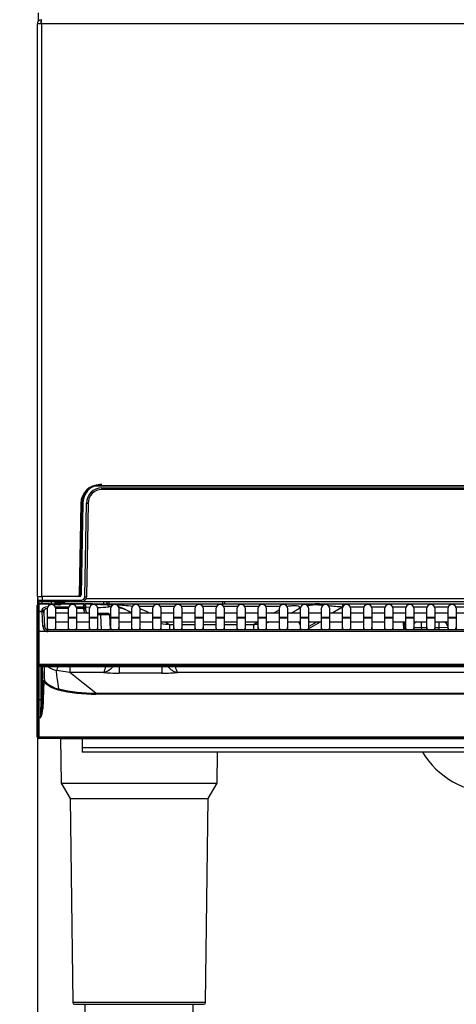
# Model space of a CAD drawing. Header units: millimetres. Extents: x 0 to 287, y 0 to 200.
# Tile 9 of 49: x 28 to 40, y 118 to 147. Entities that reach past the tile are written whole.
import ezdxf
from ezdxf.enums import TextEntityAlignment as Align

# ---------------------------------------------------------------- set-up
doc = ezdxf.new("R2010")
doc.units = ezdxf.units.MM
doc.layers.add('130.667_BW4C_CTM', color=7, linetype='Continuous')
doc.layers.add('Standard', color=7, linetype='Continuous')
doc.styles.add('SEACAD_Arial', font='arial.ttf')
doc.dimstyles.new('ISO', dxfattribs={"dimtxt": 3, "dimasz": 3, "dimexe": 1.5, "dimexo": 0, "dimgap": 1.5, "dimtad": 1, "dimdec": 0, "dimlfac": 10, "dimtxsty": 'SEACAD_Arial', "dimblk1": '_SE_FILLED', "dimblk2": '_SE_FILLED', "dimsah": 1, "dimcen": 1.5, "dimazin": 0, "dimtfac": 1, "dimtdec": 3, "dimtmove": 0, "dimatfit": 3, "dimfxl": 1, "dimtolj": 1, "dimarcsym": 0})

# ---------------------------------------------------------------- blocks, each defined once
blk = doc.blocks.new('SE')
at = {"layer": '130.667_BW4C_CTM', "color": 7, "linetype": 'Continuous'}
for p, q in [((28.223, 147.107), (28.223, 146.851)), ((28.203, 130.205), (28.203, 146.785)), ((28.323, 146.785), (28.203, 146.785)), ((28.313, 146.802), (28.313, 146.904)), ((28.323, 146.785), (28.323, 146.905)), ((50.923, 146.785), (28.323, 146.785)), ((28.323, 146.785), (28.323, 130.205)), ((49.402, 133.405), (29.844, 133.405)), ((49.39, 133.41), (29.856, 133.41)), ((29.601, 133.258), (29.601, 133.24)), ((30.074, 133.354), (49.172, 133.354)), ((30.074, 133.305), (30.074, 133.354)), ((49.172, 133.305), (30.074, 133.305)), ((29.464, 132.904), (29.417, 130.254)), ((29.458, 130.356), (29.501, 132.914)), ((29.524, 132.914), (29.477, 130.254)), ((29.576, 130.202), (29.624, 132.912)), ((29.674, 132.912), (29.626, 130.202)), ((29.419, 130.355), (29.45, 130.355)), ((29.449, 130.325), (29.419, 130.325)), ((29.447, 130.254), (29.449, 130.325)), ((29.455, 130.355), (29.45, 130.354)), ((28.203, 130.205), (28.323, 130.205)), ((28.22, 130.205), (28.34, 130.205)), ((28.222, 130.104), (28.22, 130.205)), ((28.223, 130.095), (28.223, 129.995)), ((28.243, 130), (28.243, 129.992)), ((28.243, 130), (28.537, 130)), ((28.243, 129.992), (28.243, 129.782)), ((28.537, 129.992), (28.243, 129.992)), ((28.342, 130.055), (28.272, 130.055)), ((29.427, 130.205), (28.34, 130.205)), ((28.34, 130.205), (28.342, 130.104)), ((28.342, 130.104), (29.476, 130.104)), ((28.342, 130.055), (28.342, 130.104)), ((29.476, 130.055), (28.342, 130.055)), ((28.343, 130), (28.343, 130.055)), ((28.537, 130), (28.597, 130)), ((28.537, 129.992), (28.537, 130)), ((28.537, 129.991), (28.537, 129.992)), ((28.597, 130), (28.829, 130)), ((28.597, 130), (28.597, 129.974)), ((28.603, 130.055), (28.603, 130)), ((28.828, 129.97), (28.645, 129.97)), ((28.828, 129.968), (28.652, 129.968)), ((28.723, 130), (28.723, 130.055)), ((28.75, 130), (28.751, 130.021)), ((28.751, 130.021), (28.752, 130.041)), ((28.8, 130.011), (28.799, 130)), ((28.801, 130.05), (28.8, 130.03)), ((28.8, 130.03), (28.942, 130.03)), ((28.8, 130.03), (28.8, 130.011)), ((28.942, 130.011), (28.8, 130.011)), ((28.801, 130.05), (28.943, 130.05)), ((28.829, 130), (28.909, 130)), ((28.829, 130), (28.829, 129.97)), ((28.909, 129.999), (28.907, 129.992)), ((29.545, 129.992), (28.907, 129.992)), ((28.909, 130), (29.545, 130)), ((28.909, 130), (28.909, 129.999)), ((28.943, 130.05), (28.942, 130.055)), ((28.942, 130.03), (28.96, 130.03)), ((28.942, 130.03), (28.942, 130.011)), ((28.942, 130), (28.942, 130.011)), ((28.999, 130.011), (28.942, 130.011)), ((28.992, 130.041), (28.992, 130.029)), ((28.992, 130.029), (28.992, 130.026)), ((29.413, 130.234), (29.427, 130.234)), ((29.427, 130.205), (29.427, 130.234)), ((29.476, 130.104), (29.476, 130.055)), ((29.574, 130.055), (29.494, 130.055)), ((29.545, 129.992), (29.545, 130)), ((29.545, 130), (30.226, 130)), ((29.548, 129.911), (29.545, 129.992)), ((29.57, 129.998), (29.826, 129.984)), ((29.574, 130.055), (29.574, 130.092)), ((49.672, 130.055), (29.574, 130.055)), ((29.616, 130.153), (49.63, 130.153)), ((29.826, 129.984), (30.231, 129.963)), ((30.115, 130.055), (30.115, 130)), ((30.123, 130.055), (30.123, 130)), ((30.226, 130), (31.013, 130)), ((30.228, 130), (30.228, 130.055)), ((30.278, 130.055), (30.278, 130)), ((31.013, 130), (33.412, 130)), ((31.013, 129.967), (31.013, 130)), ((33.578, 129.999), (33.578, 130.055)), ((33.628, 130.055), (33.628, 129.999)), ((34.124, 130), (35.366, 130)), ((35.366, 130), (36.323, 130)), ((35.366, 129.97), (35.366, 130)), ((36.379, 130), (37.045, 130)), ((37.045, 130), (49.595, 130)), ((37.045, 130), (37.045, 129.901)), ((28.193, 129.946), (28.193, 129.95)), ((28.193, 129.736), (28.193, 129.946)), ((28.193, 129.725), (28.193, 129.736)), ((28.193, 129.198), (28.193, 129.725)), ((28.243, 129.782), (28.344, 129.782)), ((28.243, 129.782), (28.243, 129.775)), ((28.243, 129.775), (28.345, 129.775)), ((28.243, 129.775), (28.243, 129.196)), ((28.344, 129.782), (28.343, 129.83)), ((28.345, 129.775), (28.344, 129.782)), ((28.358, 129.354), (28.345, 129.775)), ((28.393, 129.786), (28.394, 129.737)), ((28.394, 129.737), (28.395, 129.726)), ((28.395, 129.726), (28.408, 129.344)), ((28.487, 129.85), (28.487, 129.6)), ((28.721, 129.911), (29.114, 129.911)), ((29.099, 129.865), (28.736, 129.865)), ((28.737, 129.6), (28.737, 129.85)), ((29.098, 129.73), (28.737, 129.73)), ((29.098, 129.85), (29.098, 129.6)), ((29.332, 129.911), (29.548, 129.911)), ((29.548, 129.865), (29.347, 129.865)), ((29.348, 129.6), (29.348, 129.85)), ((29.709, 129.73), (29.348, 129.73)), ((29.548, 129.865), (29.548, 129.911)), ((29.548, 129.865), (29.598, 129.867)), ((29.549, 129.819), (29.548, 129.865)), ((29.549, 129.819), (29.599, 129.821)), ((29.595, 129.951), (29.595, 129.948)), ((29.595, 129.948), (29.598, 129.867)), ((29.716, 129.892), (29.597, 129.898)), ((29.598, 129.867), (29.599, 129.821)), ((29.709, 129.85), (29.709, 129.6)), ((29.959, 129.6), (29.959, 129.85)), ((29.959, 129.725), (30.045, 129.725)), ((30.045, 129.725), (30.245, 129.725)), ((30.045, 129.675), (30.045, 129.725)), ((30.295, 129.676), (30.045, 129.675)), ((30.319, 129.956), (30.242, 129.959)), ((30.295, 129.676), (30.31, 129.246)), ((30.32, 129.85), (30.32, 129.6)), ((30.57, 129.6), (30.57, 129.85)), ((30.931, 129.73), (30.57, 129.73)), ((30.858, 129.777), (30.859, 129.776)), ((30.901, 129.753), (30.859, 129.776)), ((30.931, 129.85), (30.931, 129.6)), ((31.561, 129.915), (31.162, 129.915)), ((31.181, 129.6), (31.181, 129.85)), ((31.542, 129.73), (31.181, 129.73)), ((31.542, 129.85), (31.542, 129.6)), ((32.172, 129.915), (31.773, 129.915)), ((31.792, 129.6), (31.792, 129.85)), ((32.153, 129.73), (31.792, 129.73)), ((32.153, 129.85), (32.153, 129.6)), ((32.783, 129.915), (32.384, 129.915)), ((32.403, 129.6), (32.403, 129.85)), ((32.764, 129.73), (32.403, 129.73)), ((32.764, 129.85), (32.764, 129.6)), ((33.394, 129.915), (32.995, 129.915)), ((33.014, 129.6), (33.014, 129.85)), ((33.375, 129.73), (33.014, 129.73)), ((33.375, 129.85), (33.375, 129.6)), ((34.005, 129.915), (33.606, 129.915)), ((33.625, 129.6), (33.625, 129.85)), ((33.986, 129.73), (33.625, 129.73)), ((33.986, 129.85), (33.986, 129.6)), ((34.616, 129.915), (34.217, 129.915)), ((34.236, 129.6), (34.236, 129.85)), ((34.597, 129.73), (34.236, 129.73)), ((34.597, 129.85), (34.597, 129.6)), ((35.227, 129.915), (34.828, 129.915)), ((34.847, 129.6), (34.847, 129.85)), ((35.208, 129.73), (34.847, 129.73)), ((35.044, 129.73), (35.208, 129.824)), ((35.208, 129.85), (35.208, 129.6)), ((35.458, 129.6), (35.458, 129.85)), ((35.819, 129.73), (35.458, 129.73)), ((35.605, 129.753), (35.764, 129.845)), ((35.769, 129.847), (35.764, 129.845)), ((35.819, 129.85), (35.819, 129.6)), ((36.069, 129.6), (36.069, 129.85)), ((36.11, 129.73), (36.069, 129.73)), ((36.43, 129.73), (36.11, 129.73)), ((36.43, 129.85), (36.43, 129.6)), ((36.68, 129.6), (36.68, 129.85)), ((37.041, 129.73), (36.68, 129.73)), ((37.045, 129.901), (36.747, 129.73)), ((37.041, 129.85), (37.041, 129.6)), ((37.052, 129.901), (37.045, 129.901)), ((37.663, 129.901), (37.28, 129.901)), ((37.291, 129.6), (37.291, 129.85)), ((37.652, 129.73), (37.291, 129.73)), ((37.652, 129.85), (37.652, 129.6)), ((38.274, 129.901), (37.891, 129.901)), ((37.902, 129.6), (37.902, 129.85)), ((38.263, 129.73), (37.902, 129.73)), ((38.263, 129.85), (38.263, 129.6)), ((38.885, 129.901), (38.502, 129.901)), ((38.513, 129.6), (38.513, 129.85)), ((38.874, 129.73), (38.513, 129.73)), ((38.874, 129.85), (38.874, 129.6)), ((39.496, 129.901), (39.113, 129.901)), ((39.124, 129.6), (39.124, 129.85)), ((39.485, 129.73), (39.124, 129.73)), ((39.485, 129.85), (39.485, 129.6)), ((40.107, 129.901), (39.724, 129.901)), ((39.735, 129.6), (39.735, 129.85)), ((40.096, 129.73), (39.735, 129.73)), ((40.096, 129.85), (40.096, 129.6)), ((40.718, 129.901), (40.335, 129.901)), ((40.346, 129.6), (40.346, 129.85)), ((40.707, 129.73), (40.346, 129.73)), ((28.737, 129.6), (28.487, 129.6)), ((28.487, 129.6), (28.487, 129.58)), ((28.737, 129.58), (28.487, 129.58)), ((28.487, 129.58), (28.487, 129.333)), ((28.737, 129.58), (28.737, 129.6)), ((28.737, 129.333), (28.737, 129.58)), ((28.737, 129.48), (29.098, 129.48)), ((29.348, 129.6), (29.098, 129.6)), ((29.098, 129.6), (29.098, 129.58)), ((29.348, 129.58), (29.098, 129.58)), ((29.098, 129.58), (29.098, 129.333)), ((29.348, 129.58), (29.348, 129.6)), ((29.348, 129.333), (29.348, 129.58)), ((29.348, 129.48), (29.709, 129.48)), ((29.959, 129.6), (29.709, 129.6)), ((29.709, 129.6), (29.709, 129.58)), ((29.959, 129.58), (29.709, 129.58)), ((29.709, 129.58), (29.709, 129.333)), ((30.045, 129.675), (29.959, 129.675)), ((29.959, 129.58), (29.959, 129.6)), ((29.959, 129.333), (29.959, 129.58)), ((30.06, 129.246), (30.045, 129.675)), ((30.302, 129.48), (30.32, 129.48)), ((30.57, 129.6), (30.32, 129.6)), ((30.32, 129.6), (30.32, 129.58)), ((30.57, 129.58), (30.32, 129.58)), ((30.32, 129.58), (30.32, 129.333)), ((30.57, 129.58), (30.57, 129.6)), ((30.57, 129.333), (30.57, 129.58)), ((30.57, 129.48), (30.931, 129.48)), ((31.181, 129.6), (30.931, 129.6)), ((30.931, 129.6), (30.931, 129.58)), ((31.181, 129.58), (30.931, 129.58)), ((30.931, 129.58), (30.931, 129.333)), ((31.181, 129.58), (31.181, 129.6)), ((31.181, 129.333), (31.181, 129.58)), ((31.181, 129.48), (31.542, 129.48)), ((31.792, 129.6), (31.542, 129.6)), ((31.542, 129.6), (31.542, 129.58)), ((31.792, 129.58), (31.542, 129.58)), ((31.542, 129.58), (31.542, 129.333)), ((31.792, 129.58), (31.792, 129.6)), ((31.792, 129.333), (31.792, 129.58)), ((31.792, 129.48), (32.153, 129.48)), ((31.895, 129.48), (32.035, 129.399)), ((32.035, 129.399), (32.153, 129.399)), ((32.035, 129.399), (32.035, 129.246)), ((32.403, 129.6), (32.153, 129.6)), ((32.153, 129.6), (32.153, 129.58)), ((32.403, 129.58), (32.153, 129.58)), ((32.153, 129.58), (32.153, 129.333)), ((32.403, 129.58), (32.403, 129.6)), ((32.403, 129.333), (32.403, 129.58)), ((32.403, 129.48), (32.764, 129.48)), ((32.403, 129.399), (32.764, 129.399)), ((33.014, 129.6), (32.764, 129.6)), ((32.764, 129.6), (32.764, 129.58)), ((33.014, 129.58), (32.764, 129.58)), ((32.764, 129.58), (32.764, 129.333)), ((33.014, 129.58), (33.014, 129.6)), ((33.014, 129.333), (33.014, 129.58)), ((33.014, 129.48), (33.375, 129.48)), ((33.014, 129.399), (33.375, 129.399)), ((33.625, 129.6), (33.375, 129.6)), ((33.375, 129.6), (33.375, 129.58)), ((33.625, 129.58), (33.375, 129.58)), ((33.375, 129.58), (33.375, 129.333)), ((33.625, 129.58), (33.625, 129.6)), ((33.625, 129.333), (33.625, 129.58)), ((33.625, 129.48), (33.986, 129.48)), ((33.625, 129.399), (33.986, 129.399)), ((34.236, 129.6), (33.986, 129.6)), ((33.986, 129.6), (33.986, 129.58)), ((34.236, 129.58), (33.986, 129.58)), ((33.986, 129.58), (33.986, 129.333)), ((34.236, 129.58), (34.236, 129.6)), ((34.236, 129.333), (34.236, 129.58)), ((34.236, 129.48), (34.597, 129.48)), ((34.236, 129.399), (34.471, 129.399)), ((34.471, 129.399), (34.597, 129.471)), ((34.471, 129.399), (34.471, 129.246)), ((34.847, 129.6), (34.597, 129.6)), ((34.597, 129.6), (34.597, 129.58)), ((34.847, 129.58), (34.597, 129.58)), ((34.597, 129.58), (34.597, 129.333)), ((34.847, 129.58), (34.847, 129.6)), ((34.847, 129.333), (34.847, 129.58)), ((34.847, 129.48), (35.208, 129.48)), ((35.458, 129.6), (35.208, 129.6)), ((35.208, 129.6), (35.208, 129.58)), ((35.458, 129.58), (35.208, 129.58)), ((35.208, 129.58), (35.208, 129.333)), ((35.458, 129.58), (35.458, 129.6)), ((35.458, 129.333), (35.458, 129.58)), ((35.458, 129.48), (35.819, 129.48)), ((36.069, 129.6), (35.819, 129.6)), ((35.819, 129.6), (35.819, 129.58)), ((36.069, 129.58), (35.819, 129.58)), ((35.819, 129.58), (35.819, 129.333)), ((36.069, 129.58), (36.069, 129.6)), ((36.069, 129.333), (36.069, 129.58)), ((36.069, 129.48), (36.11, 129.48)), ((36.069, 129.285), (36.406, 129.48)), ((36.314, 129.48), (36.069, 129.338)), ((36.11, 129.48), (36.43, 129.48)), ((36.68, 129.6), (36.43, 129.6)), ((36.43, 129.6), (36.43, 129.58)), ((36.68, 129.58), (36.43, 129.58)), ((36.43, 129.58), (36.43, 129.333)), ((36.68, 129.58), (36.68, 129.6)), ((36.68, 129.333), (36.68, 129.58)), ((36.68, 129.48), (37.041, 129.48)), ((37.291, 129.6), (37.041, 129.6)), ((37.041, 129.6), (37.041, 129.58)), ((37.291, 129.58), (37.041, 129.58)), ((37.041, 129.58), (37.041, 129.333)), ((37.291, 129.58), (37.291, 129.6)), ((37.291, 129.333), (37.291, 129.58)), ((37.291, 129.48), (37.652, 129.48)), ((37.902, 129.6), (37.652, 129.6)), ((37.652, 129.6), (37.652, 129.58)), ((37.902, 129.58), (37.652, 129.58)), ((37.652, 129.58), (37.652, 129.333)), ((37.902, 129.58), (37.902, 129.6)), ((37.902, 129.333), (37.902, 129.58)), ((37.902, 129.48), (38.263, 129.48)), ((38.513, 129.6), (38.263, 129.6)), ((38.263, 129.6), (38.263, 129.58)), ((38.513, 129.58), (38.263, 129.58)), ((38.263, 129.58), (38.263, 129.333)), ((38.513, 129.58), (38.513, 129.6)), ((38.513, 129.333), (38.513, 129.58)), ((38.513, 129.48), (38.874, 129.48)), ((38.82, 129.246), (38.816, 129.48)), ((38.846, 129.48), (38.85, 129.246)), ((39.124, 129.6), (38.874, 129.6)), ((38.874, 129.6), (38.874, 129.58)), ((39.124, 129.58), (38.874, 129.58)), ((38.874, 129.58), (38.874, 129.333)), ((39.113, 129.48), (39.485, 129.48)), ((39.124, 129.58), (39.124, 129.6)), ((39.124, 129.333), (39.124, 129.58)), ((39.336, 129.3), (39.336, 129.48)), ((39.735, 129.6), (39.485, 129.6)), ((39.485, 129.6), (39.485, 129.58)), ((39.735, 129.58), (39.485, 129.58)), ((39.485, 129.58), (39.485, 129.333)), ((39.735, 129.58), (39.735, 129.6)), ((39.735, 129.333), (39.735, 129.58)), ((39.735, 129.48), (40.096, 129.48)), ((39.85, 129.3), (39.85, 129.48)), ((40.346, 129.6), (40.096, 129.6)), ((40.096, 129.6), (40.096, 129.58)), ((40.346, 129.58), (40.096, 129.58)), ((40.096, 129.58), (40.096, 129.333)), ((40.346, 129.58), (40.346, 129.6)), ((40.346, 129.333), (40.346, 129.58)), ((28.193, 128.235), (28.193, 129.198)), ((28.243, 129.196), (28.243, 128.241)), ((28.48, 129.196), (28.243, 129.196)), ((28.487, 129.333), (28.487, 129.246)), ((28.508, 129.193), (28.508, 129.246)), ((41.145, 129.246), (28.508, 129.246)), ((41.145, 129.193), (28.508, 129.193)), ((28.737, 129.246), (28.737, 129.333)), ((29.098, 129.333), (29.098, 129.246)), ((29.348, 129.246), (29.348, 129.333)), ((29.709, 129.333), (29.709, 129.246)), ((29.959, 129.246), (29.959, 129.333)), ((30.306, 129.361), (30.32, 129.353)), ((30.32, 129.306), (30.308, 129.305)), ((30.32, 129.333), (30.32, 129.246)), ((30.57, 129.246), (30.57, 129.333)), ((30.931, 129.333), (30.931, 129.246)), ((31.181, 129.246), (31.181, 129.333)), ((31.542, 129.333), (31.542, 129.246)), ((31.792, 129.246), (31.792, 129.333)), ((32.153, 129.333), (32.153, 129.246)), ((32.403, 129.246), (32.403, 129.333)), ((32.764, 129.333), (32.764, 129.246)), ((33.014, 129.246), (33.014, 129.333)), ((33.375, 129.333), (33.375, 129.246)), ((33.625, 129.246), (33.625, 129.333)), ((33.986, 129.333), (33.986, 129.246)), ((34.236, 129.246), (34.236, 129.333)), ((34.597, 129.333), (34.597, 129.246)), ((34.847, 129.246), (34.847, 129.333)), ((35.208, 129.333), (35.208, 129.246)), ((35.458, 129.246), (35.458, 129.333)), ((35.819, 129.333), (35.819, 129.246)), ((36.069, 129.246), (36.069, 129.333)), ((36.43, 129.333), (36.43, 129.246)), ((36.68, 129.246), (36.68, 129.333)), ((37.041, 129.333), (37.041, 129.246)), ((37.291, 129.246), (37.291, 129.333)), ((37.652, 129.333), (37.652, 129.246)), ((37.902, 129.246), (37.902, 129.333)), ((38.263, 129.333), (38.263, 129.246)), ((38.513, 129.246), (38.513, 129.333)), ((38.874, 129.333), (38.874, 129.246)), ((39.124, 129.246), (39.124, 129.333)), ((39.336, 129.3), (39.124, 129.306)), ((39.336, 129.3), (39.334, 129.246)), ((39.485, 129.3), (39.336, 129.3)), ((39.485, 129.333), (39.485, 129.246)), ((39.735, 129.246), (39.735, 129.333)), ((39.85, 129.3), (39.735, 129.3)), ((40.096, 129.307), (39.85, 129.3)), ((39.852, 129.246), (39.85, 129.3)), ((40.096, 129.333), (40.096, 129.246)), ((40.346, 129.246), (40.346, 129.333)), ((28.193, 128.235), (28.193, 128.235)), ((28.193, 127.282), (28.193, 128.235)), ((60.143, 128.241), (28.243, 128.241)), ((28.243, 128.241), (28.243, 128.229)), ((28.243, 128.229), (60.143, 128.229)), ((28.243, 128.186), (28.243, 128.229)), ((60.143, 128.186), (28.243, 128.186)), ((28.243, 128.186), (28.243, 127.232)), ((28.314, 127.232), (28.314, 128.17)), ((28.344, 128.177), (28.344, 127.261)), ((28.372, 128.179), (41.058, 128.179)), ((28.372, 128.179), (41.058, 128.179)), ((29.146, 128.009), (28.756, 128.064)), ((29.146, 128.177), (29.146, 128.009)), ((29.534, 127.7), (29.146, 128.009)), ((30.125, 128.009), (29.146, 128.009)), ((30.575, 128.179), (30.575, 127.991)), ((31.811, 127.991), (30.575, 127.991)), ((31.811, 128.179), (31.811, 127.991)), ((56.125, 128.009), (32.261, 128.009)), ((28.335, 126.958), (28.363, 127.745)), ((28.393, 127.748), (28.365, 126.96)), ((29.898, 127.409), (29.534, 127.7)), ((29.898, 127.409), (58.488, 127.409)), ((29.898, 127.383), (29.898, 127.409)), ((28.193, 126.699), (28.193, 127.282)), ((28.243, 127.232), (28.243, 126.693)), ((28.243, 127.232), (28.314, 127.232)), ((58.488, 127.383), (29.898, 127.383)), ((28.193, 126.15), (28.193, 126.699)), ((28.243, 126.693), (28.243, 126.144)), ((28.296, 126.693), (28.243, 126.693)), ((28.193, 126.15), (28.193, 126.15)), ((28.193, 126.148), (28.193, 126.15)), ((28.243, 126.144), (60.143, 126.144)), ((28.243, 126.144), (28.243, 126.144)), ((28.243, 126.144), (28.243, 126.1)), ((60.143, 126.1), (28.243, 126.1)), ((28.878, 126.094), (29.503, 126.094)), ((28.878, 126.094), (28.895, 124.805)), ((29.503, 126.085), (29.503, 126.1)), ((29.503, 126.085), (29.503, 125.825)), ((49.703, 126.085), (29.503, 126.085)), ((29.503, 125.825), (29.503, 125.705)), ((49.703, 125.825), (29.503, 125.825)), ((49.703, 125.705), (29.503, 125.705)), ((33.411, 124.805), (33.423, 125.705)), ((28.895, 124.805), (33.411, 124.805)), ((28.895, 124.805), (29.15, 124.363)), ((33.156, 124.363), (33.411, 124.805)), ((29.15, 124.363), (33.156, 124.363)), ((29.15, 124.363), (29.227, 118.454)), ((33.079, 118.454), (33.156, 124.363)), ((33.079, 118.454), (29.227, 118.454)), ((29.277, 118.405), (33.029, 118.405)), ((29.583, 118.405), (29.57, 117.405)), ((32.736, 117.405), (32.723, 118.405))]:
    blk.add_line(p, q, dxfattribs=at)
for centre, radius, start, end in [((28.323, 146.785), 0.12, 94.7802, 180), ((28.323, 146.785), 0.02, 120, 180), ((28.323, 146.785), 0.12, 90, 94.7802), ((28.323, 146.785), 0.02, 90, 120), ((30.013, 132.895), 0.55, 90, 179), ((30.074, 132.905), 0.55, 114.6363, 179), ((30.074, 132.905), 0.55, 113.3466, 114.6363), ((30.074, 132.905), 0.55, 90, 113.3466), ((30.096, 132.91), 0.595, 146.3339, 179.6198), ((30.076, 132.9), 0.584, 133.6791, 144.4399), ((30.074, 132.904), 0.45, 90, 179), ((30.074, 132.905), 0.4, 90, 179), ((29.367, 130.255), 0.05, 270, 359), ((29.427, 130.255), 0.05, 270, 359), ((29.427, 130.254), 0.02, 270, 359), ((29.874, 130.325), 0.426, 175.997, 180.0043), ((29.45, 130.385), 0.03, 270, 359), ((28.243, 129.95), 0.05, 90, 180), ((28.278, 132.176), 2.073, 268.4455, 268.5115), ((28.272, 130.105), 0.05, 181, 211.0286), ((28.27, 130.1), 0.0453, 176.0136, 249.445), ((28.278, 132.176), 2.073, 268.5115, 271.7628), ((28.272, 130.105), 0.05, 248.2038, 270), ((28.612, 129.85), 0.125, 0, 180), ((28.537, 129.97), 0.03, 10.4704, 90), ((28.802, 130.04), 0.05, 162.5424, 177.9924), ((28.8, 129.98), 0.05, 90, 156.4218), ((28.831, 130.109), 0.139, 268.9967, 287.737), ((28.909, 129.97), 0.03, 90, 159.112), ((28.96, 129.98), 0.05, 38.6822, 90), ((28.942, 130.04), 0.05, 2.0076, 17.5695), ((29.022, 130.03), 0.03, 187.1808, 218.6822), ((29.022, 130.03), 0.03, 218.6822, 270), ((29.223, 129.85), 0.125, 0, 180), ((29.476, 130.204), 0.1, 270, 359), ((29.476, 130.205), 0.15, 270, 359), ((29.545, 129.95), 0.05, 2.0076, 90), ((29.834, 129.85), 0.125, 0, 180), ((29.628, 118.305), 11.692, 86.206, 86.8779), ((30.445, 129.85), 0.125, 0, 180), ((29.628, 118.305), 11.692, 83.4731, 85.8181), ((31.056, 129.85), 0.125, 0, 180), ((31.667, 129.85), 0.125, 0, 180), ((32.278, 129.85), 0.125, 0, 180), ((32.889, 129.85), 0.125, 0, 180), ((33.5, 129.85), 0.125, 0, 180), ((33.768, 173.319), 43.321, 269.5295, 270.4705), ((34.111, 129.85), 0.125, 0, 180), ((34.722, 129.85), 0.125, 0, 180), ((35.333, 129.85), 0.125, 0, 180), ((35.944, 129.85), 0.125, 0, 180), ((36.381, 128.696), 1.304, 90.104, 106.1392), ((36.252, 128.899), 1.064, 84.9828, 102.1633), ((36.425, 128.563), 1.44, 94.2297, 103.523), ((36.555, 129.85), 0.125, 0, 180), ((37.166, 129.85), 0.125, 0, 180), ((37.777, 129.85), 0.125, 0, 180), ((38.388, 129.85), 0.125, 0, 180), ((38.999, 129.85), 0.125, 0, 180), ((39.61, 129.85), 0.125, 0, 180), ((40.221, 129.85), 0.125, 0, 180), ((28.243, 129.725), 0.05, 90, 180), ((28.345, 129.725), 0.05, 2, 90), ((29.699, 129.825), 0.15, 182.0076, 219.2965), ((29.699, 129.825), 0.1, 182.0076, 251.8051), ((29.314, 146.768), 16.889, 272.1654, 273.2266), ((30.245, 129.675), 0.05, 2.0076, 90), ((30.341, 128.82), 1.088, 90.3075, 94.0446), ((30.158, 128.565), 1.4, 81.2447, 82.3363), ((30.158, 128.565), 1.4, 60, 73.1868), ((30.341, 128.82), 1.088, 61.52, 77.9993), ((32.227, 132.007), 2.615, 239.5325, 240.2832), ((30.158, 127.249), 2.8, 62.3628, 68.5719), ((34.281, 132.002), 2.611, 299.357, 300.4906), ((36.252, 128.899), 1.064, 113.8177, 117.3009), ((36.381, 128.696), 1.304, 117.5178, 118.0013), ((36.381, 128.696), 1.304, 115.8519, 117.5178), ((36.11, 129.605), 0.125, 90, 109.1474), ((23.042, -35.988), 166.479, 85.37124, 85.41664), ((23.042, -35.988), 166.479, 85.17508, 85.31311), ((32.227, 132.007), 2.615, 260.4309, 265.7925), ((34.281, 132.002), 2.611, 274.1844, 276.9572), ((34.281, 132.002), 2.611, 282.5286, 284.8762), ((36.11, 129.605), 0.125, 250.8526, 270), ((39.286, 129.3), 0.2, 115.8419, 144.1507), ((39.9, 129.3), 0.2, 11.316, 64.1581), ((39.9, 129.3), 0.25, 38.3304, 46.0545), ((28.524, 129.355), 0.166, 180.5729, 254.5495), ((28.513, 129.348), 0.105, 182.4932, 256.7408), ((28.51, 129.355), 0.109, 259.3022, 269.1418), ((-39.69, 126.462), 68.065, 1.0805, 1.44506), ((-42.294, 126.389), 70.722, 1.11429, 1.45033), ((28.977, 128.832), 0.8, 235.9747, 254.0206), ((29.262, 128.443), 0.966, 333.3034, 344.0825), ((33.124, 128.443), 0.966, 195.9175, 206.6966), ((28.997, 128.314), 0.828, 223.1277, 256.9213), ((28.997, 128.31), 0.798, 223.1076, 256.9112), ((29.899, 132.2), 4.818, 256.9292, 269.983), ((29.899, 132.194), 4.786, 256.9239, 269.9847), ((27.483, 127.044), 0.886, 336.5985, 354.5365), ((26.322, 127.118), 2.02, 347.8522, 355.4531), ((28.243, 126.15), 0.05, 182.0076, 270), ((41.433, 126.93), 2.4, 210.6916, 270), ((29.277, 118.455), 0.05, 180.75, 270), ((33.029, 118.455), 0.05, 270, 359.25)]:
    blk.add_arc(centre, radius, start, end, dxfattribs=at)
for centre, major_axis, ratio, start_param, end_param in [((29.601, 133.24), (-0.0245, 0.0174), 0.014231, 1.5809, 3.141593), ((29.494, 132.915), (-0.03, 0.0005), 0.015272, 1.815707, 3.141593), ((29.624, 132.912), (0.05, -0.0009), 0.013088, 4.712617, 6.283185), ((29.447, 130.254), (0.03, -0.0005), 0.008725, 4.712541, 6.283185), ((29.449, 130.325), (0.03, -0.0005), 0.008725, 4.712541, 6.283185), ((28.243, 129.946), (-0.05, 0), 0.927184, 4.712389, 6.283185), ((28.537, 129.965), (0.03, 0.0011), 0.927104, 0.492745, 1.538309), ((28.597, 129.991), (0.06, -0.0003), 0.387555, 3.156827, 4.507026), ((28.537, 129.963), (0.03, 0.0011), 0.927104, 0.509622, 1.538309), ((28.801, 130.02), (-0.05, 0.0018), 0.599764, 4.73341, 6.283185), ((28.8, 129.98), (-0.05, 0.0018), 0.624766, 4.734286, 5.645222), ((28.829, 129.999), (0.0801, 0.0003), 0.38754, 4.6993, 6.062541), ((28.828, 129.94), (0, -0.03), 0.002042, 3.134513, 3.525566), ((28.907, 129.965), (0.026, -0.0149), 0.906527, 2.049955, 3.146829), ((28.909, 129.969), (-0.03, 0.0011), 0.989056, 4.747046, 5.906243), ((28.943, 130.02), (-0.0496, -0.0062), 0.596975, 3.141593, 4.637318), ((28.942, 130.027), (-0.05, -0.0018), 0.743743, 3.141593, 3.938439), ((29.545, 129.946), (-0.05, -0.0018), 0.927104, 3.141593, 4.679901), ((29.564, 129.898), (-0.0052, -0.0999), 0.000914, 3.141593, 3.445129), ((29.576, 130.203), (0.05, -0.0009), 0.013088, 4.712617, 6.283185), ((29.821, 129.884), (0.0052, 0.0999), 0.000914, 0, 0.448699), ((30.226, 128.6), (0, 1.4), 0.17058, 6.117143, 6.283185), ((30.304, 131.361), (-0.073, -1.398), 0.142587, 0, 0.165291), ((30.226, 129.863), (0.0052, 0.0999), 0.40029, 5.168425, 6.283185), ((36.379, 129.9), (0, 0.1), 0.416112, 0, 0.935927), ((28.243, 129.736), (-0.05, 0), 0.927184, 4.712389, 6.283185), ((28.543, 129.83), (0.2, -0.001), 0.403684, 1.776356, 3.158437), ((28.343, 129.784), (-0.05, -0.0017), 0.927105, 3.141593, 4.680025), ((28.344, 129.736), (-0.05, -0.0017), 0.927105, 3.141593, 4.680025), ((28.543, 129.784), (0.15, -0.005), 0.53739, 1.964304, 3.176803), ((29.548, 129.865), (-0.05, -0.0018), 0.927104, 3.141593, 4.679901), ((31.558, 130.99), (-0.7, -1.212), 0.808999, 0, 0.072681), ((35.905, 129.233), (-0.3, 0.52), 0.008727, 5.979273, 6.283185), ((31.582, 130.987), (2.129, -1.287), 0.803689, 4.594135, 4.60264), ((35.905, 129.233), (-0.3, 0.52), 0.008727, -1.264158, -1.081383), ((28.243, 129.198), (-0.05, 0), 0.052336, 0, 1.570796), ((28.358, 129.342), (-0.05, -0.0017), 0.234798, 3.141593, 4.70419), ((28.48, 129.198), (-0.01, -0.049), 0.010479, 1.519495, 3.141172), ((28.508, 129.35), (0.005, -0.157), 0.952321, 6.062478, 6.254557), ((28.612, 129.333), (0.125, 0), 0.984808, 3.141593, 3.936422), ((28.48, 129.198), (-0.01, -0.049), 0.010479, 3.141172, 3.396759), ((28.612, 129.333), (0.125, 0), 0.984808, 5.488356, 6.283185), ((29.223, 129.333), (0.125, 0), 0.984808, 3.141593, 3.936422), ((29.223, 129.333), (0.125, 0), 0.984808, 5.488356, 6.283185), ((29.834, 129.333), (0.125, 0), 0.984808, 3.141593, 3.936422), ((29.834, 129.333), (0.125, 0), 0.984808, 5.488356, 6.283185), ((30.445, 129.333), (0.125, 0), 0.984808, 3.141593, 3.936422), ((30.445, 129.333), (0.125, 0), 0.984808, 5.488356, 6.283185), ((31.582, 130.987), (2.129, -1.287), 0.803689, 4.723162, 4.735842), ((31.056, 129.333), (0.125, 0), 0.984808, 3.141593, 3.936422), ((31.056, 129.333), (0.125, 0), 0.984808, 5.488356, 6.283185), ((31.667, 129.333), (0.125, 0), 0.984808, 3.141593, 3.936422), ((31.667, 129.333), (0.125, 0), 0.984808, 5.488356, 6.283185), ((32.278, 129.333), (0.125, 0), 0.984808, 3.141593, 3.936422), ((32.278, 129.333), (0.125, 0), 0.984808, 5.488356, 6.283185), ((32.889, 129.333), (0.125, 0), 0.984808, 3.141593, 3.936422), ((32.889, 129.333), (0.125, 0), 0.984808, 5.488356, 6.283185), ((33.5, 129.333), (0.125, 0), 0.984808, 3.141593, 3.936422), ((33.5, 129.333), (0.125, 0), 0.984808, 5.488356, 6.283185), ((34.111, 129.333), (-0.125, 0), 0.984808, 0, 0.79483), ((34.111, 129.333), (-0.125, 0), 0.984808, 2.346763, 3.141593), ((34.722, 129.333), (-0.125, 0), 0.984808, 0, 0.79483), ((34.722, 129.333), (-0.125, 0), 0.984808, 2.346763, 3.141593), ((35.333, 129.333), (-0.125, 0), 0.984808, 0, 0.79483), ((35.333, 129.333), (-0.125, 0), 0.984808, 2.346763, 3.141593), ((35.944, 129.333), (-0.125, 0), 0.984808, 0, 0.79483), ((35.944, 129.333), (-0.125, 0), 0.984808, 2.346763, 3.141593), ((36.555, 129.333), (-0.125, 0), 0.984808, 0, 0.79483), ((36.555, 129.333), (-0.125, 0), 0.984808, 2.346763, 3.141593), ((37.166, 129.333), (-0.125, 0), 0.984808, 0, 0.79483), ((37.166, 129.333), (-0.125, 0), 0.984808, 2.346763, 3.141593), ((37.777, 129.333), (-0.125, 0), 0.984808, 0, 0.79483), ((37.777, 129.333), (-0.125, 0), 0.984808, 2.346763, 3.141593), ((38.388, 129.333), (-0.125, 0), 0.984808, 0, 0.79483), ((38.388, 129.333), (-0.125, 0), 0.984808, 2.346763, 3.141593), ((38.999, 129.333), (0.125, 0), 0.984808, 3.141593, 3.936422), ((38.999, 129.333), (0.125, 0), 0.984808, 5.488356, 6.283185), ((39.61, 129.333), (-0.125, 0), 0.984808, 0, 0.79483), ((39.61, 129.333), (-0.125, 0), 0.984808, 2.346763, 3.141593), ((40.221, 129.333), (0.125, 0), 0.984808, 3.141593, 3.936422), ((40.221, 129.333), (0.125, 0), 0.984808, 5.488356, 6.283185), ((28.243, 128.235), (0.05, 0), 0.123749, 1.570796, 3.141593), ((28.243, 128.235), (-0.05, 0), 0.1256, 4.712389, 6.283185), ((28.243, 128.235), (-0.05, 0), 0.121869, 0, 1.570796), ((28.243, 128.235), (-0.05, 0), 0.992546, 0, 1.570796), ((28.314, 128.2), (0.03, 0), 0.992546, 4.712389, 5.275986), ((28.908, 128.591), (-0.153, -0.528), 0.034069, 0.066542, 0.686241), ((30.579, 128.045), (-0.6, 0), 0.089045, 0.71088, 1.563418), ((31.807, 128.045), (0.6, 0), 0.089045, 4.719767, 5.572305), ((28.393, 127.744), (-0.03, -0.0006), 0.996897, 3.882138, 6.227923), ((28.393, 127.744), (-0.03, 0.001), 0.121796, 4.71664, 6.278804), ((28.393, 127.744), (0.0219, 0.0205), 0.089156, 0.053351, 1.487281), ((28.81, 127.504), (0.0068, 0.0292), 0.027683, 0.077528, 1.451786), ((28.243, 127.282), (0.05, 0), 0.992546, 3.141593, 4.712389), ((28.291, 126.617), (0.023, 0.62), 0.004555, -1.448454, -0.122004), ((28.314, 127.262), (-0.03, 0), 0.992546, 1.570796, 3.105906), ((28.321, 126.616), (0.023, 0.65), 0.004346, -1.017327, -0.122019), ((28.365, 126.956), (-0.03, 0.001), 0.121796, 4.71664, 6.278804), ((28.243, 126.699), (0.05, 0), 0.121869, 3.141593, 4.712389), ((28.243, 126.15), (-0.05, -0.0009), 0.121832, 0.002135, 1.568662), ((28.243, 126.15), (-0.05, -0.0018), 0.121796, 0, 1.566527)]:
    blk.add_ellipse(centre, major_axis=major_axis, ratio=ratio, start_param=start_param, end_param=end_param, dxfattribs=at)
for points, knots in [([(28.575, 129.973), (28.574, 129.973), (28.57, 129.973), (28.565, 129.975), (28.562, 129.977), (28.562, 129.977), (28.562, 129.977)], [0, 0, 0, 0, 0.0557229, 0.2521591, 0.416595, 0.4815833, 0.4815833, 0.4815833, 0.4815833]), ([(28.882, 129.981), (28.882, 129.981), (28.882, 129.981), (28.88, 129.98), (28.876, 129.978), (28.873, 129.977)], [0.3006909, 0.3006909, 0.3006909, 0.3006909, 0.3505452, 0.6703546, 1, 1, 1, 1]), ([(28.96, 130.03), (28.96, 130.03), (28.956, 130.032), (28.948, 130.038), (28.944, 130.043), (28.943, 130.05)], [0, 0, 0, 0, 0.5, 0.5, 1, 1, 1, 1]), ([(30.265, 129.98), (30.238, 129.981), (30.185, 129.982), (30.109, 129.984), (30.038, 129.986), (29.972, 129.988), (29.911, 129.989), (29.855, 129.991), (29.804, 129.992), (29.758, 129.993), (29.717, 129.994), (29.681, 129.995), (29.65, 129.996), (29.624, 129.997), (29.604, 129.997), (29.593, 129.997), (29.589, 129.997)], [0, 0, 0, 0, 0.1104621, 0.2141059, 0.3109463, 0.4010012, 0.4842932, 0.5608507, 0.6307105, 0.6939209, 0.7505473, 0.8006809, 0.8444535, 0.8820637, 0.9138262, 0.9356722, 0.9356722, 0.9356722, 0.9356722]), ([(35.708, 129.812), (35.726, 129.823), (35.761, 129.844), (35.793, 129.872), (35.808, 129.895), (35.803, 129.913), (35.779, 129.928), (35.727, 129.937), (35.629, 129.939), (35.523, 129.932), (35.458, 129.925), (35.432, 129.923)], [0, 0, 0, 0, 0.172348, 0.321958, 0.4494945, 0.5560356, 0.6434399, 0.7324396, 0.8099143, 0.8941546, 0.9516792, 0.9516792, 0.9516792, 0.9516792]), ([(28.314, 128.17), (28.314, 128.172), (28.321, 128.174), (28.343, 128.177), (28.357, 128.178), (28.372, 128.179)], [0, 0, 0, 0, 0.5, 0.5, 1, 1, 1, 1]), ([(28.328, 128.174), (28.328, 128.174), (28.328, 128.174), (28.33, 128.175), (28.335, 128.176), (28.35, 128.178), (28.364, 128.179), (28.374, 128.179)], [0.3647029, 0.3647029, 0.3647029, 0.3647029, 0.3852516, 0.4511841, 0.5537549, 0.7135375, 1, 1, 1, 1]), ([(28.756, 128.064), (28.751, 128.045), (28.751, 128.025), (28.752, 127.985), (28.754, 127.964), (28.762, 127.899), (28.769, 127.855), (28.789, 127.719), (28.804, 127.627), (28.816, 127.533)], [0, 0, 0, 0, 0.125, 0.125, 0.25, 0.25, 0.5, 0.5, 1, 1, 1, 1]), ([(30.392, 128.178), (30.384, 128.169), (30.377, 128.16), (30.35, 128.131), (30.331, 128.112), (30.291, 128.079), (30.27, 128.064), (30.228, 128.04), (30.207, 128.031), (30.176, 128.02), (30.166, 128.017), (30.145, 128.012), (30.135, 128.01), (30.125, 128.009)], [0.4491351, 0.4491351, 0.4491351, 0.4491351, 0.5, 0.5, 0.625, 0.625, 0.75, 0.75, 0.875, 0.875, 0.9375, 0.9375, 1, 1, 1, 1]), ([(31.994, 128.178), (32.001, 128.169), (32.009, 128.16), (32.036, 128.131), (32.055, 128.112), (32.095, 128.079), (32.116, 128.064), (32.158, 128.04), (32.179, 128.031), (32.21, 128.02), (32.22, 128.017), (32.241, 128.012), (32.251, 128.01), (32.261, 128.009)], [0.4491351, 0.4491351, 0.4491351, 0.4491351, 0.5, 0.5, 0.625, 0.625, 0.75, 0.75, 0.875, 0.875, 0.9375, 0.9375, 1, 1, 1, 1])]:
    blk.add_open_spline(points, degree=3, knots=knots, dxfattribs=at)
blk = doc.blocks.new('DMBLK65')
at = {"layer": 'Standard', "linetype": 'Continuous'}
for points in [[(25.203, 110.688), (28.203, 111.188), (25.203, 111.688)], [(34.153, 110.688), (34.153, 111.688), (31.153, 111.188)]]:
    blk.add_hatch(color=7, dxfattribs=at).paths.add_polyline_path(points)
at = {"layer": 'Standard', "color": 7, "linetype": 'Continuous'}
for p, q in [((28.203, 130.205), (28.203, 109.688)), ((31.153, 117.405), (31.153, 109.688)), ((19.471, 111.188), (37.153, 111.188))]:
    blk.add_line(p, q, dxfattribs=at)
at = {"layer": 'Standard', "color": 7, "linetype": 'Continuous', "style": 'SEACAD_Arial'}
blk.add_text('30', height=3, dxfattribs=at).set_placement((20.521, 114.938), align=Align.TOP_LEFT)
blk = doc.blocks.new('_SE_FILLED')
at = {"color": 0}
blk.add_line((0, 0), (-1, 0), dxfattribs=at)
blk.add_solid([(0, 0), (-1, -0.1665), (-1, 0.1665), (0, 0)], dxfattribs=at)
blk = doc.blocks.new('DMBLK69')
at = {"layer": 'Standard', "linetype": 'Continuous'}
for points in [[(31.203, 103.188), (31.203, 104.188), (28.203, 103.688)], [(74.099, 103.188), (77.099, 103.688), (74.099, 104.188)]]:
    blk.add_hatch(color=7, dxfattribs=at).paths.add_polyline_path(points)
at = {"layer": 'Standard', "color": 7, "linetype": 'Continuous'}
for p, q in [((28.203, 130.205), (28.203, 102.188)), ((77.099, 126.217), (77.099, 102.188)), ((28.203, 103.688), (77.099, 103.688))]:
    blk.add_line(p, q, dxfattribs=at)
at = {"layer": 'Standard', "color": 7, "linetype": 'Continuous', "style": 'SEACAD_Arial'}
blk.add_text('489', height=3, dxfattribs=at).set_placement((49.129, 107.438), align=Align.TOP_LEFT)

msp = doc.modelspace()

# ---------------------------------------------------------------- block references
at = {"layer": 'Standard'}
msp.add_blockref('SE', (0, 0), dxfattribs=at)

# ---------------------------------------------------------------- dimensions: what is measured, and where the dimension line sits
at = {"layer": 'Standard', "color": 7, "linetype": 'Continuous'}
for base, p1, p2, picture, middle in [((31.1529906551, 111.1878611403), (28.2029906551, 130.2046206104), (31.1529906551, 117.4046206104), 'DMBLK65', (26.2670189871, 111.1878611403)), ((77.0988, 103.6879), (28.203, 130.2046), (77.0988, 126.2166), 'DMBLK69', (52.6509, 103.6879))]:
    dim = msp.add_linear_dim(base=base, p1=p1, p2=p2, text='\\A1;<>', dimstyle='ISO', dxfattribs=at)
    dim.commit()
    dim.dimension.update_dxf_attribs({"geometry": picture, "text_midpoint": middle, "dimtype": 160})

doc.saveas('drawing.dxf')
